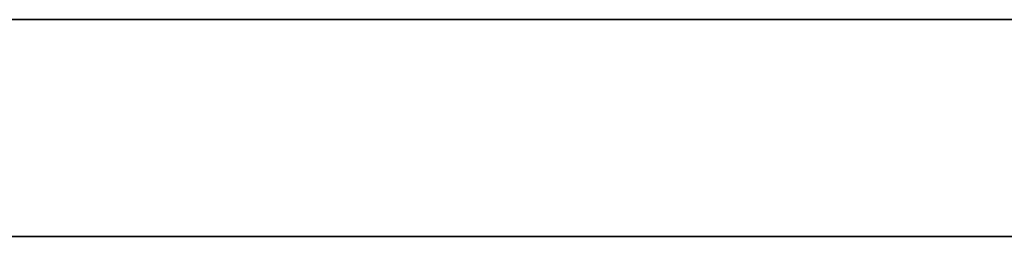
# Model space of a CAD drawing. Header units: millimetres. Extents: x -52 to 139, y -34 to 1.
# Tile 12 of 14: x 84 to 93, y -13 to -11. Entities that reach past the tile are written whole.
import ezdxf

# ---------------------------------------------------------------- set-up
doc = ezdxf.new("R2010")
doc.units = ezdxf.units.MM
doc.header["$MEASUREMENT"] = 0
for name, color, linetype in [('CFCOMBO-Mounting templates v7_Sketch10', 7, 'Continuous'), ('CFCOMBO-Mounting templates v7_Sketch11', 7, 'Continuous'), ('CFCOMBO-Mounting templates v7_Sketch12', 7, 'Continuous'), ('CFCOMBO-Mounting templates v7_Sketch14', 7, 'Continuous'), ('CFCOMBO-Mounting templates v7_Sketch15', 7, 'Continuous'), ('CFCOMBO-Mounting templates v7_Sketch18', 7, 'Continuous'), ('CFCOMBO-Mounting templates v7_Sketch19', 7, 'Continuous'), ('CFCOMBO-Mounting templates v7_Sketch20', 7, 'Continuous'), ('CFCOMBO-Mounting templates v7_Sketch22', 7, 'Continuous'), ('CFCOMBO-Mounting templates v7_Sketch28', 7, 'Continuous'), ('CFCOMBO-Mounting templates v7_Sketch9', 7, 'Continuous')]:
    doc.layers.add(name, color=color, linetype=linetype)

msp = doc.modelspace()

# ---------------------------------------------------------------- linework, layer by layer
at = {"layer": 'CFCOMBO-Mounting templates v7_Sketch10'}
for q in [(110.3977, -11, -2.9298), (110.3977, -11, 2.9298)]:
    msp.add_line((68.5, -11), q, dxfattribs=at)
at = {"layer": 'CFCOMBO-Mounting templates v7_Sketch10', "extrusion": (0, 1, 0)}
for radius in [42, 40]:
    msp.add_circle((-68.5, 0, -11), radius, dxfattribs=at)
msp.add_arc((-68.5, 0, -11), 49.5, 22.11131, 337.88869, dxfattribs=at)
at = {"layer": 'CFCOMBO-Mounting templates v7_Sketch11', "extrusion": (0, 1, 0)}
for radius, start, end in [(49.5, 22.11131, 337.88869), (40, 184, 266), (40, 94, 176), (42, 94, 176), (42, 184, 266)]:
    msp.add_arc((-68.5, 0, -11), radius, start, end, dxfattribs=at)
at = {"layer": 'CFCOMBO-Mounting templates v7_Sketch12', "extrusion": (0, 1, 0)}
for radius, start, end in [(49.5, 22.11131, 337.88869), (40, 184, 266), (40, 94, 176), (42, 184, 266), (42, 94, 176)]:
    msp.add_arc((-68.5, 0, -11), radius, start, end, dxfattribs=at)
at = {"layer": 'CFCOMBO-Mounting templates v7_Sketch14', "extrusion": (0, -1, 0)}
for radius, start, end in [(50.75, 203.36197, 156.63803), (50, 202.11131, 157.88869), (70, 270.810199, 359.590741), (70, 0.409259, 89.187622)]:
    msp.add_arc((68.5, 0, 13), radius, start, end, dxfattribs=at)
at = {"layer": 'CFCOMBO-Mounting templates v7_Sketch15', "extrusion": (0, -1, 0)}
for radius, start, end in [(50.25, 202.46665, 157.53335), (49.5, 202.11131, 157.88869), (40, 274, 356), (40, 4, 86), (42, 274, 356), (42, 4, 86)]:
    msp.add_arc((68.5, 0, 13), radius, start, end, dxfattribs=at)
at = {"layer": 'CFCOMBO-Mounting templates v7_Sketch18'}
for p, q in [((84.8433, -11, -19.4207), (87.5454, -11, -19.4207)), ((85.9885, -11, -5.5619), (84.9594, -11, -5.5619)), ((84.9594, -11, -5.5619), (84.9594, -11, -5.3192)), ((84.9594, -11, -5.3192), (85.9938, -11, -5.3192)), ((85.9938, -11, -4.2584), (84.9647, -11, -4.2584)), ((84.9647, -11, -8.987), (84.9647, -11, -8.2957)), ((84.9647, -11, -8.2957), (86.6377, -11, -8.2957)), ((84.9647, -11, -4.2584), (84.9647, -11, -4.0156)), ((84.9647, -11, -4.0156), (85.9938, -11, -4.0156)), ((86.6377, -11, -1.3188), (84.9647, -11, -0.4216)), ((86.6377, -11, -12.4596), (84.9647, -11, -12.4596)), ((84.9647, -11, -12.4596), (84.9647, -11, -12.7024)), ((84.9647, -11, -12.7024), (86.6377, -11, -12.7024)), ((84.9647, -11, -0.4216), (84.9647, -11, -0.1999)), ((84.9647, -11, -0.1999), (86.6377, -11, 0.6972)), ((86.4213, -11, -8.5384), (85.1705, -11, -8.5384)), ((85.1705, -11, -8.5384), (85.1705, -11, -8.987)), ((86.6377, -11, 0.4334), (85.2339, -11, -0.3108)), ((85.2339, -11, -0.3108), (86.6377, -11, -1.0549)), ((85.9938, -11, -5.3192), (85.9938, -11, -5.3244)), ((86.4213, -11, -8.987), (86.4213, -11, -8.5384)), ((86.6377, -11, -8.2957), (86.6377, -11, -8.987)), ((86.6377, -11, -12.7024), (86.6377, -11, -12.4596)), ((86.6377, -11, -1.0549), (86.6377, -11, -1.3188)), ((86.6377, -11, 0.6972), (86.6377, -11, 0.4334))]:
    msp.add_line(p, q, dxfattribs=at)
at = {"layer": 'CFCOMBO-Mounting templates v7_Sketch18', "extrusion": (0, 1, 0)}
for radius, start, end in [(50.25, 22.46665, 337.53335), (40, 94, 176), (40, 184, 266), (42, 184, 266), (42, 94, 176)]:
    msp.add_arc((-68.5, 0, -11), radius, start, end, dxfattribs=at)
at = {"layer": 'CFCOMBO-Mounting templates v7_Sketch18'}
for points in [[(81.2546, -11, -24.7563), (82.8379, -11, -24.7563), (84.2575, -11, -24.0649), (85.2391, -11, -22.9672)], [(87.5454, -11, -19.4207), (87.5454, -11, -22.888), (84.7272, -11, -25.7062), (81.2599, -11, -25.7062)], [(85.2391, -11, -22.9672), (84.3578, -11, -23.8063), (83.1703, -11, -24.3235), (81.8615, -11, -24.3235)], [(81.8615, -11, -23.3419), (83.5292, -11, -23.3419), (84.9489, -11, -22.297), (85.5188, -11, -20.8298)], [(82.3945, -11, -21.8695), (83.7456, -11, -21.8695), (84.8433, -11, -20.7717), (84.8433, -11, -19.4207)], [(85.5188, -11, -20.8298), (84.9805, -11, -22.0225), (83.7825, -11, -22.8511), (82.3945, -11, -22.8511)], [(85.218, -11, -17.4364), (85.0333, -11, -17.2569), (84.9383, -11, -16.9878), (84.9383, -11, -16.6658)], [(84.9383, -11, -16.6658), (84.9383, -11, -15.9745), (85.3711, -11, -15.6631), (85.7986, -11, -15.6631)], [(85.7827, -11, -9.995), (85.3764, -11, -9.9792), (84.9647, -11, -9.6678), (84.9647, -11, -8.987)], [(85.1494, -11, -16.6658), (85.1494, -11, -17.1989), (85.4766, -11, -17.4311), (85.8038, -11, -17.4311)], [(85.3605, -11, -16.0748), (85.2233, -11, -16.212), (85.1494, -11, -16.4125), (85.1494, -11, -16.6658)], [(85.1705, -11, -8.987), (85.1758, -11, -9.5042), (85.4819, -11, -9.7417), (85.7827, -11, -9.7523)], [(85.8038, -11, -17.6686), (85.5822, -11, -17.6738), (85.3711, -11, -17.5894), (85.218, -11, -17.4364)], [(85.8038, -11, -15.9006), (85.635, -11, -15.9006), (85.4766, -11, -15.9639), (85.3605, -11, -16.0748)], [(86.3527, -11, -9.7734), (86.1996, -11, -9.9212), (85.9991, -11, -10.0003), (85.7827, -11, -9.995)], [(85.7827, -11, -9.7523), (85.941, -11, -9.7576), (86.0941, -11, -9.6995), (86.2049, -11, -9.5834)], [(85.7986, -11, -15.6631), (86.2155, -11, -15.6631), (86.6641, -11, -15.9798), (86.6641, -11, -16.6658)], [(86.6641, -11, -16.6658), (86.6641, -11, -17.3519), (86.2155, -11, -17.6686), (85.8038, -11, -17.6686)], [(86.4582, -11, -16.6658), (86.4582, -11, -16.1434), (86.1205, -11, -15.9059), (85.8038, -11, -15.9006)], [(85.8038, -11, -17.4311), (86.1205, -11, -17.4311), (86.4582, -11, -17.1936), (86.4582, -11, -16.6658)], [(86.6588, -11, -4.7861), (86.6588, -11, -5.1714), (86.4319, -11, -5.5619), (85.9885, -11, -5.5619)], [(85.9938, -11, -5.3244), (86.3105, -11, -5.3244), (86.453, -11, -5.05), (86.453, -11, -4.7914)], [(86.3369, -11, -4.422), (86.2524, -11, -4.3164), (86.1363, -11, -4.2584), (85.9938, -11, -4.2584)], [(85.9938, -11, -4.0156), (86.1996, -11, -4.0156), (86.3738, -11, -4.1), (86.4952, -11, -4.2584)], [(86.2049, -11, -9.5834), (86.3474, -11, -9.4462), (86.4213, -11, -9.2404), (86.4213, -11, -8.987)], [(86.453, -11, -4.7914), (86.453, -11, -4.6489), (86.4107, -11, -4.517), (86.3369, -11, -4.422)], [(86.6377, -11, -8.987), (86.6377, -11, -9.404), (86.4794, -11, -9.6467), (86.3527, -11, -9.7734)], [(86.4952, -11, -4.2584), (86.6007, -11, -4.3956), (86.6588, -11, -4.5856), (86.6588, -11, -4.7861)]]:
    msp.add_open_spline(points, degree=3, dxfattribs=at)
at = {"layer": 'CFCOMBO-Mounting templates v7_Sketch19'}
for p, q in [((87.5454, -11, -19.4207), (84.8433, -11, -19.4207)), ((84.9594, -11, -5.5619), (85.9885, -11, -5.5619)), ((85.9938, -11, -5.3192), (84.9594, -11, -5.3192)), ((84.9594, -11, -5.3192), (84.9594, -11, -5.5619)), ((84.9647, -11, -4.0156), (84.9647, -11, -4.2584)), ((84.9647, -11, -8.2957), (84.9647, -11, -8.987)), ((85.9938, -11, -4.0156), (84.9647, -11, -4.0156)), ((84.9647, -11, -4.2584), (85.9938, -11, -4.2584)), ((86.6377, -11, -8.2957), (84.9647, -11, -8.2957)), ((84.9647, -11, -12.4596), (84.9647, -11, -12.7024)), ((84.9647, -11, -12.7024), (86.6377, -11, -12.7024)), ((86.6377, -11, -12.4596), (84.9647, -11, -12.4596)), ((84.9647, -11, -0.4216), (86.6377, -11, -1.3188)), ((86.6377, -11, 0.6972), (84.9647, -11, -0.1999)), ((84.9647, -11, -0.1999), (84.9647, -11, -0.4216)), ((86.6377, -11, -1.0549), (85.2339, -11, -0.3108)), ((85.2339, -11, -0.3108), (86.6377, -11, 0.4334)), ((85.9938, -11, -5.3244), (85.9938, -11, -5.3192)), ((86.6377, -11, -8.987), (86.6377, -11, -8.2957)), ((86.6377, -11, -12.7024), (86.6377, -11, -12.4596)), ((86.6377, -11, -1.3188), (86.6377, -11, -1.0549)), ((86.6377, -11, 0.4334), (86.6377, -11, 0.6972))]:
    msp.add_line(p, q, dxfattribs=at)
at = {"layer": 'CFCOMBO-Mounting templates v7_Sketch19', "extrusion": (0, 1, 0)}
for radius, start, end in [(50.25, 22.46665, 337.53335), (40, 94, 176), (40, 184, 266), (42, 184, 266), (42, 94, 176)]:
    msp.add_arc((-68.5, 0, -11), radius, start, end, dxfattribs=at)
at = {"layer": 'CFCOMBO-Mounting templates v7_Sketch19'}
for points in [[(85.2391, -11, -22.9672), (84.2575, -11, -24.0649), (82.8379, -11, -24.7563), (81.2546, -11, -24.7563)], [(81.2599, -11, -25.7062), (84.7272, -11, -25.7062), (87.5454, -11, -22.888), (87.5454, -11, -19.4207)], [(85.5188, -11, -20.8298), (84.9489, -11, -22.297), (83.5292, -11, -23.3419), (81.8615, -11, -23.3419)], [(81.8615, -11, -24.3235), (83.1703, -11, -24.3235), (84.3578, -11, -23.8063), (85.2391, -11, -22.9672)], [(84.8433, -11, -19.4207), (84.8433, -11, -20.7717), (83.7456, -11, -21.8695), (82.3945, -11, -21.8695)], [(82.3945, -11, -22.8511), (83.7825, -11, -22.8511), (84.9805, -11, -22.0225), (85.5188, -11, -20.8298)], [(85.7986, -11, -15.6631), (85.3711, -11, -15.6631), (84.9383, -11, -15.9745), (84.9383, -11, -16.6658)], [(84.9383, -11, -16.6658), (84.9383, -11, -16.9878), (85.0333, -11, -17.2569), (85.218, -11, -17.4364)], [(84.9647, -11, -8.987), (84.9647, -11, -9.6678), (85.3764, -11, -9.9792), (85.7827, -11, -9.995)], [(85.218, -11, -17.4364), (85.3711, -11, -17.5894), (85.5822, -11, -17.6738), (85.8038, -11, -17.6686)], [(85.7827, -11, -9.995), (85.9991, -11, -10.0003), (86.1996, -11, -9.9212), (86.3527, -11, -9.7734)], [(86.6641, -11, -16.6658), (86.6641, -11, -15.9798), (86.2155, -11, -15.6631), (85.7986, -11, -15.6631)], [(85.8038, -11, -17.6686), (86.2155, -11, -17.6686), (86.6641, -11, -17.3519), (86.6641, -11, -16.6658)], [(85.9885, -11, -5.5619), (86.4319, -11, -5.5619), (86.6588, -11, -5.1714), (86.6588, -11, -4.7861)], [(86.4952, -11, -4.2584), (86.3738, -11, -4.1), (86.1996, -11, -4.0156), (85.9938, -11, -4.0156)], [(85.9938, -11, -4.2584), (86.1363, -11, -4.2584), (86.2524, -11, -4.3164), (86.3369, -11, -4.422)], [(86.453, -11, -4.7914), (86.453, -11, -5.05), (86.3105, -11, -5.3244), (85.9938, -11, -5.3244)], [(86.3369, -11, -4.422), (86.4107, -11, -4.517), (86.453, -11, -4.6489), (86.453, -11, -4.7914)], [(86.3527, -11, -9.7734), (86.4794, -11, -9.6467), (86.6377, -11, -9.404), (86.6377, -11, -8.987)], [(86.6588, -11, -4.7861), (86.6588, -11, -4.5856), (86.6007, -11, -4.3956), (86.4952, -11, -4.2584)]]:
    msp.add_open_spline(points, degree=3, dxfattribs=at)
at = {"layer": 'CFCOMBO-Mounting templates v7_Sketch20'}
for p, q in [((87.5454, -11, -19.4207), (84.8433, -11, -19.4207)), ((84.9594, -11, -5.3192), (84.9594, -11, -5.5619)), ((85.9938, -11, -5.3192), (84.9594, -11, -5.3192)), ((84.9594, -11, -5.5619), (85.9885, -11, -5.5619)), ((85.9938, -11, -4.0156), (84.9647, -11, -4.0156)), ((84.9647, -11, -4.0156), (84.9647, -11, -4.2584)), ((84.9647, -11, -4.2584), (85.9938, -11, -4.2584)), ((84.9647, -11, -12.4596), (84.9647, -11, -12.7024)), ((84.9647, -11, -12.7024), (86.6377, -11, -12.7024)), ((86.6377, -11, -12.4596), (84.9647, -11, -12.4596)), ((84.9647, -11, -0.4216), (86.6377, -11, -1.3188)), ((86.6377, -11, -8.2957), (84.9647, -11, -8.2957)), ((84.9647, -11, -8.2957), (84.9647, -11, -8.987)), ((86.6377, -11, 0.6972), (84.9647, -11, -0.1999)), ((84.9647, -11, -0.1999), (84.9647, -11, -0.4216)), ((86.6377, -11, -1.0549), (85.2339, -11, -0.3108)), ((85.2339, -11, -0.3108), (86.6377, -11, 0.4334)), ((85.9938, -11, -5.3244), (85.9938, -11, -5.3192)), ((86.6377, -11, -12.7024), (86.6377, -11, -12.4596)), ((86.6377, -11, -1.3188), (86.6377, -11, -1.0549)), ((86.6377, -11, -8.987), (86.6377, -11, -8.2957)), ((86.6377, -11, 0.4334), (86.6377, -11, 0.6972))]:
    msp.add_line(p, q, dxfattribs=at)
at = {"layer": 'CFCOMBO-Mounting templates v7_Sketch20', "extrusion": (0, 1, 0)}
for radius, start, end in [(50.25, 22.46665, 337.53335), (40, 94, 176), (40, 184, 266), (42, 184, 266), (42, 94, 176)]:
    msp.add_arc((-68.5, 0, -11), radius, start, end, dxfattribs=at)
at = {"layer": 'CFCOMBO-Mounting templates v7_Sketch20'}
for points in [[(85.2391, -11, -22.9672), (84.2575, -11, -24.0649), (82.8379, -11, -24.7563), (81.2546, -11, -24.7563)], [(81.2599, -11, -25.7062), (84.7272, -11, -25.7062), (87.5454, -11, -22.888), (87.5454, -11, -19.4207)], [(81.8615, -11, -24.3235), (83.1703, -11, -24.3235), (84.3578, -11, -23.8063), (85.2391, -11, -22.9672)], [(85.5188, -11, -20.8298), (84.9489, -11, -22.297), (83.5292, -11, -23.3419), (81.8615, -11, -23.3419)], [(82.3945, -11, -22.8511), (83.7825, -11, -22.8511), (84.9805, -11, -22.0225), (85.5188, -11, -20.8298)], [(84.8433, -11, -19.4207), (84.8433, -11, -20.7717), (83.7456, -11, -21.8695), (82.3945, -11, -21.8695)], [(85.7986, -11, -15.6631), (85.3711, -11, -15.6631), (84.9383, -11, -15.9745), (84.9383, -11, -16.6658)], [(84.9383, -11, -16.6658), (84.9383, -11, -16.9878), (85.0333, -11, -17.2569), (85.218, -11, -17.4364)], [(84.9647, -11, -8.987), (84.9647, -11, -9.6678), (85.3764, -11, -9.9792), (85.7827, -11, -9.995)], [(85.218, -11, -17.4364), (85.3711, -11, -17.5894), (85.5822, -11, -17.6738), (85.8038, -11, -17.6686)], [(85.7827, -11, -9.995), (85.9991, -11, -10.0003), (86.1996, -11, -9.9212), (86.3527, -11, -9.7734)], [(86.6641, -11, -16.6658), (86.6641, -11, -15.9798), (86.2155, -11, -15.6631), (85.7986, -11, -15.6631)], [(85.8038, -11, -17.6686), (86.2155, -11, -17.6686), (86.6641, -11, -17.3519), (86.6641, -11, -16.6658)], [(85.9885, -11, -5.5619), (86.4319, -11, -5.5619), (86.6588, -11, -5.1714), (86.6588, -11, -4.7861)], [(86.4952, -11, -4.2584), (86.3738, -11, -4.1), (86.1996, -11, -4.0156), (85.9938, -11, -4.0156)], [(86.453, -11, -4.7914), (86.453, -11, -5.05), (86.3105, -11, -5.3244), (85.9938, -11, -5.3244)], [(85.9938, -11, -4.2584), (86.1363, -11, -4.2584), (86.2524, -11, -4.3164), (86.3369, -11, -4.422)], [(86.3369, -11, -4.422), (86.4107, -11, -4.517), (86.453, -11, -4.6489), (86.453, -11, -4.7914)], [(86.3527, -11, -9.7734), (86.4794, -11, -9.6467), (86.6377, -11, -9.404), (86.6377, -11, -8.987)], [(86.6588, -11, -4.7861), (86.6588, -11, -4.5856), (86.6007, -11, -4.3956), (86.4952, -11, -4.2584)]]:
    msp.add_open_spline(points, degree=3, dxfattribs=at)
at = {"layer": 'CFCOMBO-Mounting templates v7_Sketch22', "extrusion": (0, 1, 0)}
for radius, start, end in [(50.25, 22.46665, 337.53335), (40, 184, 266), (40, 94, 176), (42, 184, 266), (42, 94, 176)]:
    msp.add_arc((-68.5, 0, -11), radius, start, end, dxfattribs=at)
at = {"layer": 'CFCOMBO-Mounting templates v7_Sketch28', "extrusion": (0, 1, 0)}
for radius, start, end in [(50.25, 22.46665, 337.53335), (40, 184, 266), (40, 94, 176), (42, 94, 176), (42, 184, 266)]:
    msp.add_arc((-68.5, 0, -11), radius, start, end, dxfattribs=at)
at = {"layer": 'CFCOMBO-Mounting templates v7_Sketch9', "extrusion": (0, 1, 0)}
msp.add_arc((-68.5, 0, -11), 49.5, 22.11131, 337.88869, dxfattribs=at)

doc.saveas('drawing.dxf')
